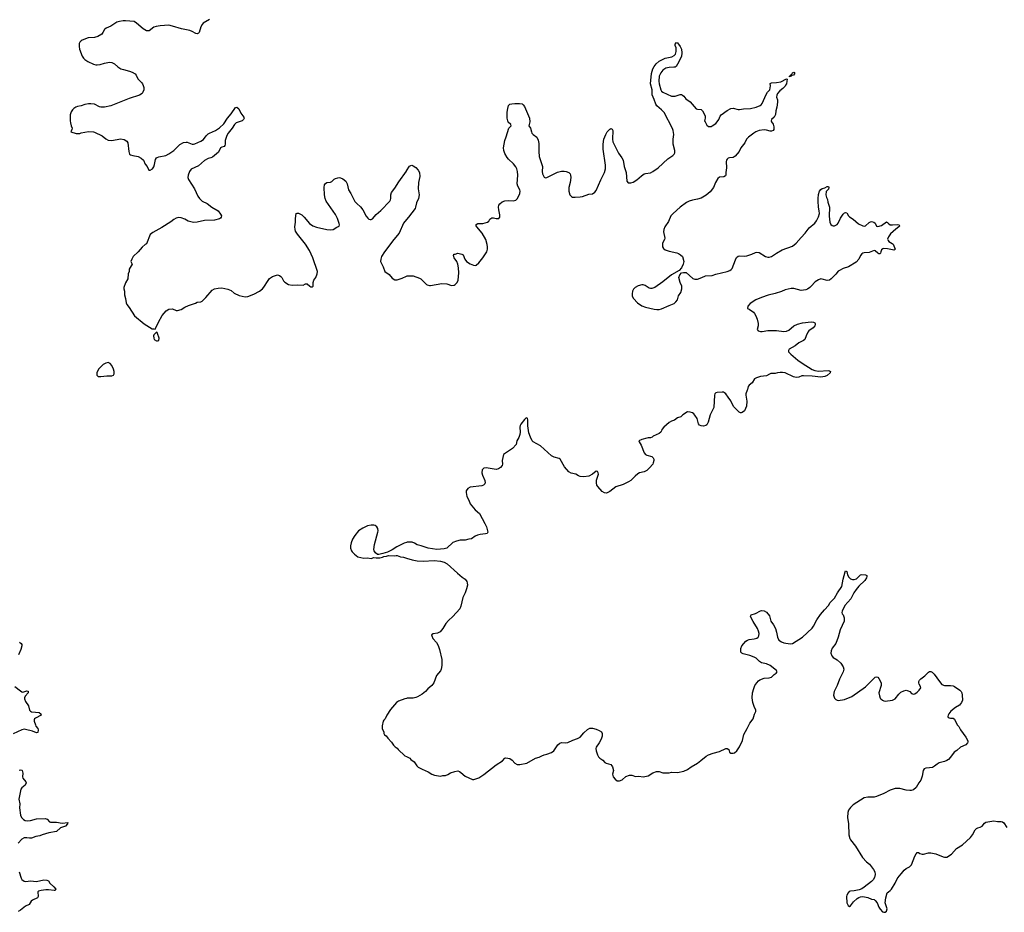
# Model space of a CAD drawing. Header units: inches. Extents: x 1678753 to 1858649, y 384643 to 522370.
# Tile 83 of 91: x 1793737 to 1809679, y 471536 to 485986. Entities that reach past the tile are written whole.
import ezdxf

# ---------------------------------------------------------------- set-up
doc = ezdxf.new("R2010")
doc.units = ezdxf.units.IN
doc.header["$MEASUREMENT"] = 0
for name, color, linetype in [('B7497', 7, 'Continuous'), ('B7498', 7, 'Continuous'), ('B8407', 7, 'Continuous'), ('B8408', 7, 'Continuous')]:
    doc.layers.add(name, color=color, linetype=linetype)

msp = doc.modelspace()

# ---------------------------------------------------------------- linework, layer by layer
at = {"layer": 'B7497', "color": 6}
for points, elevation in [([(1800000, 477522), (1799961, 477510), (1799841, 477450), (1799770, 477405), (1799690, 477368), (1799617, 477343), (1799550, 477328), (1799530, 477328), (1799497, 477357), (1799477, 477390), (1799472, 477410), (1799484, 477490), (1799538, 477690), (1799540, 477710), (1799534, 477750), (1799518, 477778), (1799490, 477797), (1799470, 477804), (1799430, 477803), (1799370, 477794), (1799290, 477754), (1799224, 477710), (1799163, 477637), (1799124, 477576), (1799102, 477518), (1799093, 477470), (1799093, 477430), (1799108, 477390), (1799121, 477370), (1799155, 477335), (1799213, 477293), (1799307, 477267), (1799370, 477274), (1799430, 477266), (1799470, 477278), (1799510, 477272), (1799570, 477272), (1799610, 477286), (1799630, 477298), (1799678, 477302), (1799710, 477312), (1799808, 477308), (1799830, 477314), (1799850, 477311), (1799902, 477290), (1799950, 477285), (1800000, 477270)], 400), ([(1793734, 475910), (1793759, 475890), (1793773, 475870), (1793773, 475850), (1793756, 475790), (1793718, 475702)], 300), ([(1793659, 475190), (1793750, 475119), (1793770, 475106), (1793790, 475101), (1793850, 475119), (1793874, 475114), (1793875, 475090), (1793826, 475034), (1793815, 475010), (1793813, 474990), (1793828, 474950), (1793877, 474877), (1793896, 474810), (1793910, 474793), (1793930, 474784), (1793990, 474775), (1794053, 474773), (1794081, 474750), (1794085, 474730), (1793990, 474679), (1793979, 474670), (1793971, 474650), (1793971, 474630), (1793990, 474570), (1793999, 474550), (1794030, 474510), (1794035, 474490), (1794030, 474449), (1794010, 474440), (1793946, 474466), (1793830, 474498), (1793810, 474499), (1793770, 474491), (1793630, 474427)], 300), ([(1800000, 474999), (1799970, 474992), (1799870, 474952), (1799835, 474930), (1799739, 474821), (1799681, 474730), (1799652, 474670), (1799630, 474648), (1799621, 474630), (1799607, 474553), (1799606, 474510), (1799632, 474450), (1799633, 474433), (1799642, 474410), (1799670, 474392), (1799695, 474355), (1799758, 474290), (1799790, 474242), (1799815, 474215), (1799851, 474191), (1799866, 474170), (1799971, 474071), (1800000, 474057)], 400), ([(1793730, 473838), (1793750, 473845), (1793770, 473838), (1793776, 473830), (1793787, 473790), (1793781, 473730), (1793787, 473710), (1793836, 473650), (1793839, 473630), (1793825, 473595), (1793770, 473553), (1793757, 473530), (1793737, 473450), (1793725, 473370), (1793737, 473290), (1793735, 473225), (1793749, 473109), (1793766, 473070), (1793796, 473036), (1793823, 473023), (1793870, 473016), (1793910, 473021), (1794010, 473049), (1794150, 473056), (1794182, 473042), (1794221, 473001), (1794233, 472993), (1794330, 472995), (1794422, 472978), (1794514, 472990), (1794511, 472970), (1794479, 472930), (1794398, 472902), (1794330, 472844), (1794210, 472822), (1794099, 472790), (1794065, 472775), (1793996, 472764), (1793930, 472736), (1793894, 472734), (1793850, 472744), (1793810, 472743), (1793770, 472721), (1793710, 472654)], 300), ([(1793730, 472192), (1793762, 472090), (1793773, 472070), (1793810, 472039), (1793835, 472035), (1793910, 472045), (1794010, 472037), (1794130, 472060), (1794177, 472057), (1794204, 472044), (1794227, 472007), (1794290, 471950), (1794323, 471910), (1794312, 471890), (1794293, 471887), (1794201, 471901), (1794162, 471902), (1794082, 471890), (1794042, 471878), (1794031, 471870), (1794028, 471852), (1794038, 471810), (1794036, 471790), (1794027, 471770), (1793945, 471735), (1793924, 471716), (1793890, 471665), (1793830, 471635), (1793749, 471571), (1793710, 471552)], 300)]:
    msp.add_lwpolyline(points, dxfattribs=dict(at, elevation=elevation))
at = {"layer": 'B7498', "color": 6, "elevation": 400}
for points in [[(1796811, 485989), (1796709, 485930), (1796692, 485910), (1796672, 485870), (1796640, 485780), (1796630, 485768), (1796610, 485759), (1796590, 485762), (1796530, 485795), (1796490, 485811), (1796357, 485837), (1796210, 485883), (1796150, 485895), (1796010, 485888), (1795944, 485876), (1795910, 485867), (1795832, 485808), (1795810, 485804), (1795790, 485807), (1795738, 485838), (1795630, 485931), (1795590, 485954), (1795450, 485970), (1795410, 485970), (1795350, 485958), (1795310, 485944), (1795210, 485883), (1795138, 485850), (1795112, 485828), (1795084, 485776), (1795067, 485753), (1795004, 485716), (1794950, 485699), (1794847, 485690), (1794747, 485653), (1794730, 485643), (1794710, 485623), (1794702, 485599), (1794701, 485550), (1794706, 485510), (1794750, 485397), (1794770, 485363), (1794790, 485344), (1794839, 485310), (1794930, 485266), (1794970, 485254), (1794993, 485253), (1795039, 485261), (1795110, 485283), (1795190, 485299), (1795230, 485295), (1795270, 485273), (1795323, 485223), (1795373, 485193), (1795417, 485177), (1795515, 485155), (1795557, 485137), (1795607, 485107), (1795624, 485090), (1795647, 485030), (1795708, 484970), (1795725, 484945), (1795738, 484918), (1795745, 484890), (1795745, 484850), (1795731, 484810), (1795717, 484790), (1795678, 484762), (1795510, 484711), (1795210, 484592), (1795110, 484572), (1795051, 484571), (1795030, 484577), (1794950, 484617), (1794886, 484626), (1794850, 484625), (1794790, 484612), (1794730, 484591), (1794670, 484581), (1794643, 484570), (1794611, 484550), (1794590, 484529), (1794570, 484494), (1794553, 484447), (1794553, 484350), (1794557, 484317), (1794568, 484268), (1794585, 484230), (1794582, 484210), (1794562, 484170), (1794650, 484145), (1794710, 484146), (1794730, 484155), (1794850, 484177), (1794934, 484170), (1794950, 484167), (1795070, 484104), (1795130, 484057), (1795170, 484035), (1795230, 484032), (1795370, 484058), (1795430, 484047), (1795470, 484018), (1795489, 483990), (1795503, 483850), (1795516, 483810), (1795530, 483799), (1795567, 483787), (1795653, 483773), (1795706, 483746), (1795742, 483710), (1795770, 483647), (1795799, 483610), (1795822, 483562), (1795830, 483552), (1795850, 483551), (1795889, 483571), (1795910, 483602), (1795921, 483639), (1795936, 483724), (1795950, 483747), (1795964, 483756), (1795992, 483768), (1796105, 483790), (1796150, 483813), (1796230, 483869), (1796330, 483966), (1796390, 483998), (1796430, 484005), (1796450, 484002), (1796530, 483972), (1796550, 483972), (1796570, 483976), (1796670, 484018), (1796710, 484045), (1796756, 484104), (1796790, 484137), (1796810, 484150), (1796905, 484190), (1796970, 484233), (1797040, 484300), (1797101, 484390), (1797160, 484460), (1797230, 484567), (1797250, 484570), (1797283, 484543), (1797317, 484470), (1797367, 484410), (1797370, 484390), (1797363, 484370), (1797338, 484350), (1797243, 484317), (1797212, 484290), (1797177, 484230), (1797110, 484150), (1797088, 484110), (1797062, 484030), (1797064, 483970), (1797059, 483950), (1797046, 483934), (1797010, 483922), (1796990, 483910), (1796958, 483842), (1796858, 483761), (1796830, 483750), (1796790, 483741), (1796730, 483704), (1796630, 483620), (1796513, 483567), (1796485, 483530), (1796462, 483470), (1796459, 483430), (1796470, 483398), (1796569, 483249), (1796621, 483130), (1796647, 483090), (1796689, 483049), (1796770, 483010), (1796850, 482951), (1796952, 482892), (1796990, 482837), (1797002, 482810), (1797001, 482790), (1796990, 482772), (1796970, 482762), (1796890, 482741), (1796730, 482737), (1796611, 482709), (1796550, 482705), (1796527, 482707), (1796464, 482724), (1796410, 482755), (1796350, 482781), (1796310, 482783), (1796270, 482772), (1796230, 482752), (1796184, 482716), (1796036, 482624), (1795890, 482542), (1795851, 482510), (1795790, 482358), (1795770, 482349), (1795718, 482302), (1795657, 482230), (1795575, 482150), (1795551, 482110), (1795538, 482070), (1795556, 482030), (1795511, 481950), (1795507, 481910), (1795494, 481870), (1795487, 481793), (1795450, 481728), (1795423, 481650), (1795423, 481630), (1795431, 481590), (1795435, 481530), (1795451, 481470), (1795460, 481400), (1795473, 481373), (1795510, 481326), (1795593, 481193), (1795750, 481061), (1795884, 480984), (1795910, 480982), (1795930, 480974), (1795982, 481090), (1796043, 481197), (1796110, 481275), (1796150, 481301), (1796210, 481307), (1796270, 481276), (1796290, 481276), (1796350, 481296), (1796409, 481331), (1796470, 481359), (1796585, 481395), (1796610, 481414), (1796670, 481419), (1796690, 481431), (1796750, 481487), (1796853, 481607), (1796890, 481628), (1796950, 481640), (1797010, 481645), (1797106, 481626), (1797160, 481600), (1797210, 481557), (1797290, 481523), (1797390, 481499), (1797430, 481505), (1797530, 481540), (1797618, 481590), (1797666, 481630), (1797690, 481658), (1797758, 481762), (1797784, 481796), (1797830, 481827), (1797910, 481853), (1797944, 481844), (1797967, 481827), (1797983, 481810), (1798010, 481759), (1798030, 481739), (1798090, 481701), (1798150, 481691), (1798230, 481694), (1798329, 481691), (1798366, 481710), (1798390, 481711), (1798434, 481670), (1798450, 481662), (1798470, 481662), (1798486, 481670), (1798488, 481730), (1798499, 481770), (1798529, 481810), (1798555, 481870), (1798559, 481910), (1798483, 482130), (1798428, 482250), (1798366, 482350), (1798232, 482512), (1798204, 482564), (1798196, 482590), (1798193, 482630), (1798204, 482710), (1798202, 482770), (1798213, 482847), (1798230, 482856), (1798250, 482853), (1798305, 482825), (1798343, 482790), (1798430, 482687), (1798485, 482650), (1798545, 482625), (1798710, 482589), (1798770, 482584), (1798810, 482590), (1798870, 482628), (1798910, 482645), (1798916, 482664), (1798912, 482688), (1798885, 482770), (1798850, 482832), (1798701, 483050), (1798681, 483090), (1798670, 483150), (1798667, 483270), (1798672, 483310), (1798690, 483336), (1798712, 483348), (1798770, 483356), (1798793, 483367), (1798830, 483404), (1798850, 483416), (1798890, 483428), (1798910, 483429), (1798930, 483427), (1798971, 483411), (1799018, 483370), (1799039, 483330), (1799060, 483230), (1799100, 483170), (1799165, 483045), (1799195, 483010), (1799255, 482955), (1799292, 482910), (1799348, 482808), (1799374, 482774), (1799390, 482759), (1799410, 482749), (1799430, 482750), (1799450, 482763), (1799508, 482832), (1799583, 482897), (1799731, 483050), (1799742, 483070), (1799747, 483090), (1799746, 483150), (1799756, 483190), (1799810, 483260), (1799877, 483363), (1800000, 483535)], [(1800000, 482749), (1799950, 482690), (1799883, 482530), (1799796, 482430), (1799643, 482230), (1799596, 482150), (1799582, 482110), (1799579, 482070), (1799623, 481983), (1799650, 481908), (1799721, 481861), (1799770, 481803), (1799810, 481776), (1799850, 481776), (1799930, 481803), (1800000, 481834)]]:
    msp.add_lwpolyline(points, dxfattribs=at)
for points in [[(1795950, 480926), (1795910, 480886), (1795905, 480870), (1795906, 480830), (1795912, 480810), (1795950, 480785), (1795970, 480785), (1795989, 480791), (1795993, 480830), (1795970, 480906), (1795962, 480922)], [(1795170, 480434), (1795130, 480428), (1795090, 480404), (1795014, 480330), (1794983, 480270), (1794987, 480230), (1795009, 480209), (1795050, 480209), (1795150, 480220), (1795230, 480218), (1795255, 480230), (1795267, 480253), (1795266, 480290), (1795258, 480330), (1795230, 480389), (1795200, 480420)]]:
    msp.add_lwpolyline(points, close=True, dxfattribs=at)
at = {"layer": 'B8407', "color": 6, "elevation": 400}
for points in [[(1805521, 480000), (1805518, 479990), (1805494, 479930), (1805492, 479910), (1805508, 479810), (1805502, 479730), (1805490, 479690), (1805470, 479655), (1805434, 479626), (1805418, 479622), (1805410, 479621), (1805386, 479630), (1805301, 479721), (1805276, 479756), (1805250, 479814), (1805210, 479878), (1805170, 479928), (1805150, 479945), (1805130, 479956), (1805110, 479958), (1805030, 479952), (1805010, 479945), (1804991, 479930), (1804985, 479910), (1804974, 479706), (1804916, 479590), (1804886, 479470), (1804864, 479430), (1804844, 479416), (1804810, 479408), (1804770, 479411), (1804742, 479422), (1804726, 479446), (1804706, 479530), (1804670, 479585), (1804650, 479607), (1804630, 479621), (1804590, 479632), (1804550, 479636), (1804473, 479587), (1804442, 479558), (1804390, 479541), (1804338, 479502), (1804290, 479486), (1804250, 479463), (1804166, 479390), (1804136, 479350), (1804131, 479329), (1804118, 479310), (1804090, 479289), (1803994, 479246), (1803978, 479230), (1803950, 479217), (1803910, 479217), (1803890, 479213), (1803810, 479189), (1803762, 479170), (1803767, 479150), (1803799, 479099), (1803850, 478975), (1803868, 478949), (1803890, 478935), (1803973, 478913), (1803995, 478895), (1804003, 478870), (1804002, 478850), (1803996, 478810), (1803987, 478790), (1803935, 478730), (1803890, 478690), (1803850, 478667), (1803772, 478648), (1803745, 478635), (1803701, 478599), (1803630, 478527), (1803596, 478504), (1803510, 478460), (1803390, 478426), (1803291, 478349), (1803250, 478327), (1803230, 478322), (1803205, 478325), (1803168, 478348), (1803095, 478430), (1803082, 478450), (1803075, 478490), (1803077, 478530), (1803108, 478630), (1803103, 478650), (1803090, 478674), (1803070, 478677), (1803013, 478627), (1802950, 478596), (1802872, 478588), (1802810, 478593), (1802783, 478603), (1802742, 478630), (1802665, 478645), (1802630, 478665), (1802557, 478750), (1802490, 478874), (1802470, 478885), (1802390, 478903), (1802350, 478923), (1802167, 479087), (1802049, 479150), (1802033, 479170), (1802005, 479230), (1801980, 479300), (1801965, 479410), (1801963, 479510), (1801959, 479530), (1801950, 479542), (1801930, 479533), (1801910, 479515), (1801850, 479437), (1801841, 479419), (1801833, 479390), (1801839, 479310), (1801834, 479270), (1801816, 479224), (1801787, 479170), (1801773, 479107), (1801715, 479045), (1801570, 478948), (1801551, 478850), (1801555, 478790), (1801547, 478770), (1801523, 478737), (1801490, 478713), (1801450, 478704), (1801290, 478734), (1801250, 478726), (1801223, 478697), (1801219, 478650), (1801229, 478610), (1801266, 478526), (1801274, 478490), (1801268, 478470), (1801249, 478451), (1801218, 478442), (1801030, 478421), (1800990, 478398), (1800963, 478357), (1800963, 478330), (1800978, 478270), (1801009, 478209), (1801030, 478148), (1801110, 478050), (1801180, 477990), (1801270, 477828), (1801294, 477774), (1801310, 477710), (1801314, 477690), (1801304, 477670), (1801278, 477662), (1801190, 477651), (1801150, 477640), (1801110, 477624), (1801050, 477582), (1801010, 477578), (1800950, 477560), (1800870, 477562), (1800810, 477546), (1800750, 477522), (1800650, 477433), (1800610, 477418), (1800490, 477411), (1800350, 477430), (1800237, 477470), (1800170, 477485), (1800130, 477510), (1800090, 477526), (1800050, 477530), (1800010, 477526), (1800000, 477522)], [(1800000, 477270), (1800090, 477242), (1800170, 477227), (1800270, 477219), (1800450, 477230), (1800550, 477223), (1800610, 477204), (1800657, 477177), (1800824, 477024), (1800900, 476960), (1800947, 476930), (1800975, 476890), (1800980, 476870), (1800985, 476830), (1800973, 476770), (1800950, 476710), (1800909, 476631), (1800881, 476490), (1800864, 476450), (1800750, 476327), (1800680, 476260), (1800638, 476210), (1800589, 476131), (1800542, 476078), (1800504, 476056), (1800430, 476045), (1800404, 476030), (1800408, 476010), (1800426, 475970), (1800483, 475903), (1800510, 475855), (1800533, 475790), (1800569, 475630), (1800570, 475530), (1800562, 475470), (1800550, 475445), (1800487, 475370), (1800441, 475250), (1800412, 475210), (1800347, 475153), (1800305, 475110), (1800254, 475070), (1800177, 475023), (1800150, 475011), (1800110, 475002), (1800010, 475002), (1800000, 474999)], [(1800000, 474057), (1800052, 474032), (1800070, 474011), (1800121, 473970), (1800166, 473910), (1800188, 473888), (1800251, 473851), (1800350, 473811), (1800410, 473774), (1800455, 473755), (1800550, 473741), (1800590, 473751), (1800630, 473753), (1800670, 473768), (1800710, 473794), (1800782, 473818), (1800830, 473827), (1800857, 473817), (1800881, 473801), (1800950, 473742), (1801067, 473687), (1801090, 473686), (1801170, 473711), (1801254, 473766), (1801454, 473926), (1801552, 473988), (1801590, 474031), (1801610, 474039), (1801670, 474028), (1801710, 474001), (1801756, 473950), (1801790, 473931), (1801832, 473928), (1801950, 473951), (1802088, 474030), (1802150, 474047), (1802190, 474071), (1802230, 474086), (1802270, 474095), (1802350, 474123), (1802384, 474150), (1802451, 474249), (1802484, 474276), (1802510, 474283), (1802570, 474280), (1802610, 474287), (1802695, 474325), (1802770, 474351), (1802810, 474374), (1802870, 474443), (1802930, 474497), (1802970, 474517), (1803010, 474517), (1803070, 474503), (1803121, 474481), (1803156, 474456), (1803170, 474430), (1803167, 474390), (1803150, 474338), (1803120, 474280), (1803073, 474210), (1803067, 474190), (1803068, 474148), (1803090, 474083), (1803110, 474051), (1803130, 474031), (1803177, 473997), (1803210, 473964), (1803230, 473951), (1803308, 473928), (1803326, 473910), (1803336, 473890), (1803351, 473830), (1803336, 473770), (1803345, 473730), (1803378, 473690), (1803410, 473666), (1803450, 473663), (1803490, 473679), (1803550, 473734), (1803610, 473755), (1803650, 473754), (1803710, 473737), (1803762, 473738), (1803830, 473728), (1803910, 473748), (1803987, 473793), (1804050, 473816), (1804090, 473814), (1804150, 473796), (1804195, 473795), (1804250, 473796), (1804290, 473804), (1804390, 473800), (1804490, 473820), (1804550, 473850), (1804610, 473893), (1804710, 473953), (1804767, 473993), (1804850, 474063), (1804890, 474087), (1804967, 474113), (1805070, 474137), (1805170, 474187), (1805190, 474187), (1805216, 474170), (1805231, 474130), (1805250, 474111), (1805290, 474111), (1805310, 474116), (1805350, 474151), (1805390, 474213), (1805441, 474319), (1805463, 474417), (1805518, 474510), (1805561, 474599), (1805610, 474670), (1805635, 474745), (1805655, 474785), (1805655, 474810), (1805627, 474870), (1805606, 474930), (1805594, 475010), (1805604, 475090), (1805622, 475158), (1805642, 475210), (1805670, 475250), (1805698, 475282), (1805721, 475299), (1805790, 475325), (1805870, 475330), (1805910, 475343), (1805952, 475388), (1805985, 475410), (1806001, 475430), (1805993, 475450), (1805890, 475533), (1805830, 475559), (1805750, 475575), (1805716, 475596), (1805661, 475650), (1805630, 475669), (1805556, 475696), (1805450, 475719), (1805428, 475730), (1805414, 475750), (1805411, 475770), (1805414, 475806), (1805430, 475850), (1805496, 475924), (1805519, 475941), (1805550, 475954), (1805630, 475963), (1805670, 475975), (1805692, 475990), (1805703, 476010), (1805708, 476050), (1805699, 476090), (1805681, 476130), (1805610, 476243), (1805585, 476290), (1805572, 476330), (1805579, 476350), (1805650, 476373), (1805730, 476415), (1805750, 476420), (1805790, 476416), (1805830, 476394), (1805875, 476335), (1805896, 476250), (1805944, 476190), (1805975, 476130), (1805992, 476072), (1806008, 475988), (1806030, 475944), (1806070, 475913), (1806110, 475899), (1806210, 475881), (1806250, 475887), (1806410, 475988), (1806566, 476134), (1806590, 476170), (1806642, 476270), (1806702, 476358), (1806765, 476435), (1806830, 476504), (1806858, 476550), (1806930, 476620), (1806979, 476710), (1807047, 476813), (1807071, 476930), (1807102, 477050), (1807110, 477066), (1807130, 477051), (1807141, 477001), (1807161, 476961), (1807190, 476934), (1807223, 476923), (1807250, 476923), (1807284, 476936), (1807326, 476970), (1807350, 476997), (1807370, 477007), (1807430, 477001), (1807451, 476990), (1807455, 476970), (1807448, 476950), (1807418, 476910), (1807325, 476815), (1807278, 476762), (1807243, 476710), (1807193, 476610), (1807097, 476503), (1807053, 476410), (1807048, 476388), (1807054, 476370), (1807070, 476350), (1807084, 476304), (1807088, 476270), (1807085, 476250), (1807021, 476110), (1806990, 475990), (1806952, 475890), (1806891, 475810), (1806873, 475770), (1806869, 475730), (1806885, 475690), (1806910, 475663), (1806970, 475624), (1807032, 475570), (1807071, 475511), (1807078, 475470), (1807071, 475429), (1807009, 475311), (1806970, 475210), (1806923, 475110), (1806915, 475050), (1806930, 475003), (1806950, 474979), (1806970, 474968), (1806990, 474966), (1807090, 474982), (1807210, 475028), (1807430, 475188), (1807570, 475329), (1807590, 475342), (1807610, 475347), (1807630, 475342), (1807650, 475320), (1807684, 475250), (1807684, 475210), (1807649, 475090), (1807658, 475038), (1807670, 475004), (1807680, 474990), (1807707, 474970), (1807730, 474958), (1807750, 474954), (1807870, 474970), (1807910, 474994), (1807971, 475069), (1808002, 475098), (1808050, 475124), (1808090, 475130), (1808124, 475124), (1808147, 475110), (1808178, 475078), (1808190, 475071), (1808208, 475068), (1808230, 475075), (1808270, 475100), (1808302, 475130), (1808325, 475170), (1808323, 475190), (1808301, 475230), (1808296, 475250), (1808297, 475270), (1808307, 475293), (1808325, 475315), (1808393, 475367), (1808450, 475425), (1808470, 475435), (1808490, 475436), (1808510, 475425), (1808542, 475390), (1808627, 475270), (1808670, 475223), (1808710, 475207), (1808810, 475210), (1808850, 475202), (1808875, 475190), (1808960, 475130), (1808980, 475110), (1808992, 475090), (1808999, 475050), (1809000, 474970), (1808987, 474930), (1808952, 474888), (1808886, 474850), (1808813, 474790), (1808782, 474750), (1808771, 474730), (1808766, 474706), (1808771, 474691), (1808784, 474684), (1808810, 474677), (1808830, 474681), (1808850, 474677), (1808870, 474665), (1808913, 474573), (1808942, 474542), (1808968, 474490), (1809058, 474370), (1809088, 474310), (1809088, 474290), (1809082, 474278), (1809056, 474250), (1808970, 474210), (1808910, 474155), (1808869, 474131), (1808810, 474046), (1808774, 474010), (1808750, 473994), (1808710, 473976), (1808625, 473955), (1808590, 473933), (1808550, 473900), (1808517, 473883), (1808470, 473873), (1808410, 473870), (1808382, 473858), (1808364, 473830), (1808350, 473742), (1808330, 473677), (1808294, 473630), (1808250, 473555), (1808210, 473521), (1808170, 473507), (1808150, 473506), (1808090, 473514), (1807990, 473540), (1807910, 473538), (1807830, 473514), (1807730, 473462), (1807610, 473410), (1807570, 473401), (1807470, 473399), (1807411, 473390), (1807230, 473276), (1807187, 473233), (1807158, 473190), (1807148, 473150), (1807141, 473070), (1807155, 472970), (1807164, 472790), (1807179, 472730), (1807190, 472708), (1807270, 472608), (1807385, 472425), (1807450, 472356), (1807497, 472317), (1807561, 472230), (1807580, 472190), (1807589, 472150), (1807579, 472101), (1807556, 472064), (1807530, 472036), (1807410, 471942), (1807370, 471916), (1807330, 471898), (1807250, 471884), (1807190, 471880), (1807169, 471871), (1807150, 471853), (1807130, 471815), (1807124, 471790), (1807129, 471689), (1807150, 471645), (1807170, 471631), (1807190, 471641), (1807236, 471704), (1807298, 471762), (1807322, 471778), (1807350, 471788), (1807390, 471793), (1807470, 471777), (1807530, 471751), (1807570, 471742), (1807590, 471728), (1807619, 471690), (1807650, 471619), (1807669, 471589), (1807707, 471546), (1807730, 471536), (1807750, 471541), (1807770, 471555), (1807783, 471590), (1807779, 471610), (1807758, 471658), (1807752, 471690), (1807759, 471770), (1807784, 471850), (1807803, 471870), (1807832, 471890), (1807850, 471910), (1807910, 472009), (1807942, 472078), (1807977, 472123), (1808017, 472163), (1808059, 472221), (1808090, 472246), (1808146, 472274), (1808175, 472305), (1808230, 472443), (1808250, 472481), (1808270, 472506), (1808290, 472506), (1808312, 472490), (1808350, 472475), (1808370, 472476), (1808450, 472500), (1808490, 472500), (1808570, 472481), (1808690, 472433), (1808710, 472429), (1808750, 472430), (1808822, 472478), (1808906, 472570), (1809000, 472630), (1809130, 472745), (1809165, 472790), (1809208, 472870), (1809227, 472893), (1809250, 472905), (1809290, 472914), (1809320, 472930), (1809359, 472981), (1809382, 472998), (1809510, 473015), (1809570, 473007), (1809627, 473007), (1809650, 472999), (1809670, 472983), (1809721, 472910)]]:
    msp.add_lwpolyline(points, dxfattribs=at)
at = {"layer": 'B8408', "color": 6, "elevation": 400}
for points in [[(1800000, 481834), (1800010, 481838), (1800110, 481840), (1800210, 481803), (1800231, 481790), (1800321, 481701), (1800333, 481693), (1800370, 481682), (1800390, 481682), (1800570, 481715), (1800650, 481708), (1800730, 481685), (1800770, 481689), (1800790, 481698), (1800822, 481730), (1800838, 481770), (1800846, 481890), (1800842, 481970), (1800831, 482031), (1800813, 482073), (1800774, 482130), (1800765, 482150), (1800762, 482170), (1800768, 482190), (1800790, 482192), (1800830, 482205), (1800894, 482190), (1800918, 482178), (1800943, 482110), (1800971, 482070), (1801030, 482032), (1801086, 482010), (1801110, 482009), (1801126, 482014), (1801169, 482050), (1801234, 482130), (1801298, 482230), (1801310, 482270), (1801313, 482310), (1801308, 482348), (1801285, 482430), (1801225, 482530), (1801136, 482630), (1801128, 482650), (1801128, 482672), (1801156, 482684), (1801235, 482685), (1801309, 482710), (1801330, 482727), (1801350, 482759), (1801381, 482779), (1801410, 482778), (1801450, 482768), (1801492, 482768), (1801509, 482790), (1801512, 482828), (1801493, 482910), (1801488, 482950), (1801497, 482983), (1801513, 483007), (1801550, 483037), (1801590, 483053), (1801650, 483058), (1801730, 483056), (1801770, 483066), (1801797, 483090), (1801836, 483170), (1801838, 483210), (1801834, 483230), (1801804, 483290), (1801793, 483330), (1801803, 483470), (1801797, 483530), (1801787, 483570), (1801770, 483604), (1801730, 483655), (1801650, 483730), (1801630, 483755), (1801590, 483822), (1801575, 483870), (1801572, 483910), (1801592, 484030), (1801616, 484090), (1801657, 484230), (1801670, 484247), (1801696, 484270), (1801689, 484290), (1801648, 484328), (1801629, 484390), (1801630, 484490), (1801638, 484550), (1801650, 484596), (1801663, 484610), (1801670, 484617), (1801706, 484626), (1801751, 484631), (1801829, 484631), (1801870, 484626), (1801890, 484608), (1801910, 484578), (1801990, 484390), (1801997, 484330), (1801980, 484270), (1802005, 484230), (1802022, 484170), (1802030, 484150), (1802050, 484125), (1802110, 484084), (1802134, 484034), (1802142, 483982), (1802141, 483850), (1802149, 483770), (1802200, 483610), (1802198, 483530), (1802204, 483490), (1802210, 483470), (1802230, 483439), (1802250, 483428), (1802270, 483430), (1802443, 483517), (1802510, 483535), (1802550, 483536), (1802587, 483527), (1802630, 483510), (1802648, 483490), (1802655, 483470), (1802658, 483430), (1802647, 483353), (1802628, 483270), (1802628, 483208), (1802643, 483150), (1802670, 483123), (1802690, 483114), (1802731, 483111), (1802810, 483116), (1802850, 483124), (1802950, 483161), (1803011, 483169), (1803047, 483193), (1803070, 483223), (1803145, 483395), (1803205, 483510), (1803223, 483570), (1803222, 483630), (1803182, 483890), (1803184, 483970), (1803195, 484050), (1803226, 484130), (1803250, 484170), (1803290, 484216), (1803310, 484225), (1803330, 484216), (1803340, 484190), (1803333, 484050), (1803342, 484010), (1803430, 483824), (1803487, 483747), (1803507, 483710), (1803525, 483610), (1803558, 483510), (1803565, 483370), (1803590, 483344), (1803630, 483343), (1803670, 483358), (1803730, 483392), (1803802, 483458), (1803850, 483489), (1803870, 483497), (1803950, 483508), (1803990, 483528), (1804077, 483590), (1804230, 483731), (1804313, 483787), (1804333, 483810), (1804342, 483830), (1804345, 483870), (1804317, 483970), (1804315, 484050), (1804326, 484130), (1804318, 484190), (1804307, 484227), (1804170, 484484), (1804130, 484526), (1804055, 484590), (1804036, 484616), (1804010, 484694), (1803977, 484770), (1803976, 484850), (1803952, 484950), (1803967, 485113), (1803988, 485190), (1804007, 485230), (1804041, 485270), (1804090, 485314), (1804190, 485361), (1804296, 485384), (1804336, 485404), (1804354, 485430), (1804364, 485470), (1804365, 485530), (1804350, 485569), (1804350, 485590), (1804370, 485619), (1804390, 485611), (1804430, 485554), (1804453, 485510), (1804458, 485450), (1804451, 485390), (1804390, 485267), (1804366, 485230), (1804350, 485219), (1804330, 485215), (1804252, 485212), (1804200, 485200), (1804150, 485167), (1804116, 485124), (1804092, 485070), (1804083, 484990), (1804089, 484950), (1804116, 484850), (1804129, 484829), (1804150, 484810), (1804290, 484750), (1804310, 484746), (1804350, 484749), (1804430, 484773), (1804450, 484774), (1804470, 484766), (1804488, 484748), (1804522, 484702), (1804590, 484655), (1804690, 484545), (1804710, 484536), (1804770, 484530), (1804793, 484513), (1804835, 484430), (1804838, 484390), (1804826, 484350), (1804833, 484330), (1804861, 484281), (1804890, 484258), (1804930, 484259), (1804950, 484265), (1805010, 484308), (1805031, 484330), (1805056, 484370), (1805076, 484424), (1805093, 484447), (1805190, 484518), (1805250, 484547), (1805290, 484555), (1805370, 484533), (1805390, 484532), (1805456, 484544), (1805570, 484549), (1805661, 484570), (1805724, 484596), (1805744, 484610), (1805759, 484630), (1805823, 484777), (1805845, 484810), (1805882, 484850), (1805893, 484913), (1805890, 484951), (1805910, 484964), (1805990, 484968), (1806059, 484981), (1806151, 485031), (1806162, 485022), (1806160, 484990), (1806150, 484945), (1806135, 484925), (1806130, 484910), (1806092, 484870), (1806047, 484833), (1806008, 484790), (1805995, 484765), (1805993, 484730), (1806006, 484690), (1806007, 484650), (1805998, 484570), (1805978, 484510), (1805972, 484450), (1805954, 484406), (1805910, 484370), (1805902, 484350), (1805909, 484330), (1805934, 484294), (1805949, 484250), (1805948, 484210), (1805934, 484190), (1805910, 484181), (1805890, 484183), (1805830, 484199), (1805790, 484202), (1805710, 484190), (1805658, 484170), (1805622, 484150), (1805535, 484085), (1805503, 484050), (1805476, 483990), (1805414, 483910), (1805385, 483850), (1805323, 483777), (1805290, 483756), (1805230, 483750), (1805210, 483744), (1805190, 483729), (1805179, 483710), (1805174, 483690), (1805179, 483590), (1805169, 483510), (1805170, 483470), (1805164, 483456), (1805136, 483444), (1805070, 483434), (1805043, 483417), (1805003, 483350), (1804968, 483270), (1804919, 483201), (1804850, 483145), (1804770, 483099), (1804710, 483080), (1804630, 483066), (1804574, 483046), (1804534, 483026), (1804431, 482950), (1804317, 482850), (1804282, 482810), (1804241, 482719), (1804184, 482630), (1804165, 482590), (1804161, 482550), (1804180, 482450), (1804179, 482430), (1804146, 482370), (1804143, 482343), (1804147, 482310), (1804162, 482282), (1804190, 482263), (1804250, 482240), (1804374, 482214), (1804403, 482203), (1804438, 482178), (1804466, 482150), (1804490, 482074), (1804479, 482030), (1804451, 481970), (1804416, 481924), (1804290, 481854), (1804150, 481743), (1804018, 481650), (1803970, 481634), (1803950, 481634), (1803930, 481641), (1803864, 481684), (1803834, 481694), (1803810, 481695), (1803750, 481679), (1803700, 481650), (1803677, 481623), (1803661, 481590), (1803655, 481550), (1803656, 481510), (1803674, 481470), (1803740, 481400), (1803810, 481352), (1803870, 481333), (1804010, 481300), (1804054, 481294), (1804090, 481293), (1804130, 481303), (1804250, 481358), (1804331, 481389), (1804363, 481417), (1804385, 481450), (1804403, 481517), (1804441, 481570), (1804458, 481630), (1804457, 481670), (1804433, 481730), (1804409, 481810), (1804423, 481857), (1804454, 481886), (1804485, 481895), (1804530, 481894), (1804636, 481796), (1804670, 481784), (1804710, 481786), (1804781, 481810), (1804842, 481838), (1804950, 481846), (1805010, 481868), (1805190, 481910), (1805234, 481926), (1805258, 481942), (1805270, 481958), (1805324, 482096), (1805345, 482135), (1805370, 482156), (1805390, 482162), (1805470, 482160), (1805510, 482165), (1805591, 482189), (1805650, 482219), (1805670, 482224), (1805710, 482215), (1805814, 482150), (1805850, 482140), (1805870, 482141), (1805910, 482154), (1805990, 482208), (1806082, 482258), (1806250, 482321), (1806310, 482370), (1806390, 482462), (1806456, 482530), (1806522, 482618), (1806610, 482692), (1806640, 482730), (1806670, 482794), (1806685, 482850), (1806683, 482890), (1806672, 482950), (1806665, 483050), (1806663, 483090), (1806670, 483155), (1806689, 483210), (1806710, 483237), (1806730, 483253), (1806775, 483266), (1806810, 483283), (1806830, 483285), (1806839, 483270), (1806830, 483244), (1806795, 483205), (1806791, 483150), (1806799, 483110), (1806814, 483074), (1806822, 483030), (1806847, 482950), (1806845, 482805), (1806855, 482710), (1806872, 482672), (1806890, 482655), (1806910, 482648), (1806930, 482649), (1806973, 482670), (1806991, 482690), (1807029, 482771), (1807070, 482839), (1807090, 482858), (1807110, 482866), (1807130, 482857), (1807157, 482810), (1807173, 482793), (1807230, 482758), (1807320, 482680), (1807390, 482647), (1807410, 482644), (1807430, 482649), (1807490, 482704), (1807510, 482715), (1807530, 482718), (1807568, 482708), (1807587, 482690), (1807610, 482645), (1807630, 482638), (1807690, 482654), (1807770, 482711), (1807790, 482705), (1807804, 482684), (1807830, 482666), (1807870, 482664), (1807950, 482670), (1807970, 482667), (1807987, 482650), (1807973, 482630), (1807924, 482596), (1807838, 482522), (1807804, 482470), (1807790, 482435), (1807796, 482410), (1807810, 482395), (1807865, 482365), (1807879, 482350), (1807912, 482270), (1807899, 482261), (1807890, 482257), (1807870, 482260), (1807790, 482276), (1807730, 482282), (1807710, 482278), (1807690, 482259), (1807678, 482230), (1807674, 482206), (1807665, 482195), (1807650, 482196), (1807630, 482207), (1807590, 482242), (1807570, 482247), (1807490, 482217), (1807410, 482212), (1807390, 482207), (1807370, 482193), (1807351, 482170), (1807324, 482110), (1807279, 482061), (1807156, 481984), (1807070, 481958), (1807010, 481928), (1806990, 481914), (1806953, 481867), (1806878, 481790), (1806850, 481771), (1806810, 481764), (1806730, 481788), (1806710, 481790), (1806670, 481777), (1806618, 481742), (1806554, 481670), (1806530, 481650), (1806495, 481625), (1806467, 481613), (1806430, 481605), (1806390, 481603), (1806270, 481636), (1806230, 481636), (1806130, 481612), (1806070, 481587), (1805970, 481554), (1805854, 481526), (1805747, 481490), (1805657, 481450), (1805565, 481390), (1805527, 481350), (1805522, 481310), (1805550, 481298), (1805616, 481250), (1805635, 481230), (1805657, 481190), (1805678, 481138), (1805691, 481070), (1805691, 481029), (1805678, 480970), (1805691, 480950), (1805730, 480936), (1805756, 480936), (1805850, 480955), (1805890, 480956), (1805990, 480953), (1806110, 480940), (1806150, 480944), (1806190, 480962), (1806270, 481030), (1806330, 481059), (1806410, 481079), (1806550, 481093), (1806590, 481092), (1806610, 481080), (1806617, 481070), (1806618, 481050), (1806610, 481030), (1806583, 480997), (1806516, 480950), (1806496, 480930), (1806470, 480869), (1806451, 480809), (1806428, 480790), (1806350, 480753), (1806290, 480706), (1806194, 480650), (1806184, 480630), (1806187, 480610), (1806224, 480570), (1806336, 480476), (1806406, 480426), (1806570, 480321), (1806610, 480306), (1806670, 480297), (1806827, 480307), (1806850, 480300), (1806863, 480290), (1806857, 480270), (1806810, 480226), (1806771, 480210), (1806710, 480198), (1806570, 480216), (1806430, 480222), (1806402, 480218), (1806350, 480197), (1806310, 480193), (1806264, 480204), (1806130, 480267), (1806090, 480276), (1806050, 480277), (1806009, 480271), (1805970, 480258), (1805901, 480259), (1805875, 480250), (1805830, 480223), (1805730, 480210), (1805665, 480190), (1805634, 480170), (1805594, 480110), (1805550, 480070), (1805533, 480047), (1805521, 480000)], [(1800000, 483535), (1800002, 483538), (1800050, 483616), (1800070, 483628), (1800086, 483630), (1800110, 483621), (1800150, 483592), (1800190, 483548), (1800212, 483510), (1800215, 483450), (1800195, 483350), (1800191, 483250), (1800204, 483150), (1800195, 483090), (1800161, 483019), (1800147, 482950), (1800138, 482930), (1800032, 482788), (1800000, 482749)]]:
    msp.add_lwpolyline(points, dxfattribs=at)
msp.add_lwpolyline([(1806203, 485063), (1806202, 485070), (1806218, 485082), (1806219, 485090), (1806237, 485103), (1806250, 485123), (1806270, 485135), (1806282, 485130), (1806281, 485110), (1806263, 485090), (1806240, 485080), (1806230, 485070)], close=True, dxfattribs=at)

doc.saveas('drawing.dxf')
